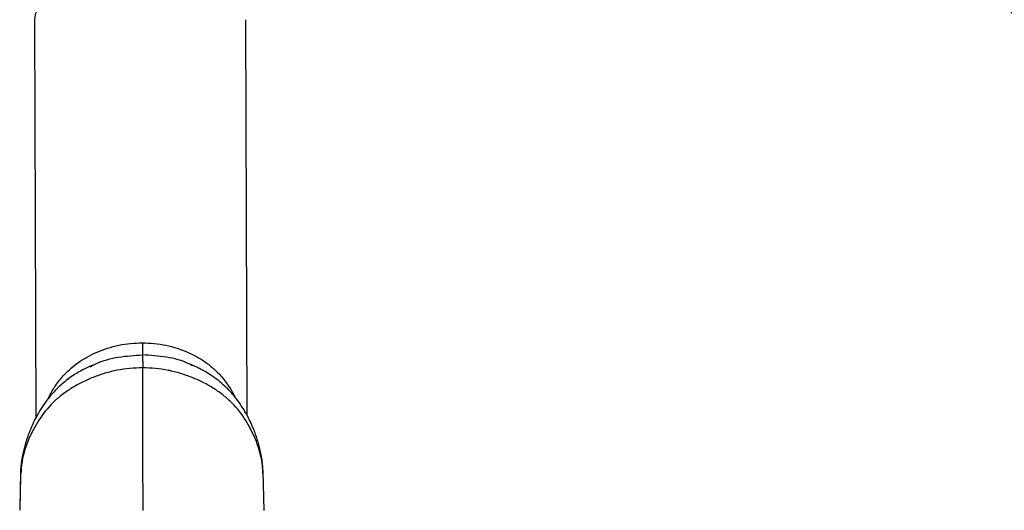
# Model space of a CAD drawing. Header units: millimetres. Extents: x 1141 to 9683, y 1625 to 6203.
# Tile 53 of 118: x 3558 to 3786, y 5777 to 5890. Entities that reach past the tile are written whole.
import ezdxf

# ---------------------------------------------------------------- set-up
doc = ezdxf.new("R2010")
doc.units = ezdxf.units.MM
doc.header["$LTSCALE"] = 25

msp = doc.modelspace()

# ---------------------------------------------------------------- linework, layer by layer
at = {"color": 7, "linetype": 'Continuous', "lineweight": 25}
for p, q in [((3561.01, 5890.3), (3561.35, 5798.12)), ((3610.35, 5798.66), (3610.01, 5890.48)), ((3573.94, 5809.98), (3574.63, 5810.33)), ((3597.8, 5810.15), (3597.22, 5810.45)), ((3557.8, 5785.68), (3557.6, 5776.68)), ((3557.76, 5784.41), (3557.62, 5777.58)), ((3557.91, 5785.68), (3557.86, 5785.24)), ((3614.28, 5776.65), (3614.06, 5785.78))]:
    msp.add_line(p, q, dxfattribs=at)
at = {"color": 7, "linetype": 'Continuous', "lineweight": 25, "flags": 128}
msp.add_lwpolyline([(3585.74, 5900.95), (3582.79, 5900.88), (3579.87, 5900.65), (3577.04, 5900.28), (3574.33, 5899.76), (3571.79, 5899.1), (3569.44, 5898.31), (3567.33, 5897.41), (3565.48, 5896.41), (3563.93, 5895.32), (3562.69, 5894.16), (3561.78, 5892.94), (3561.22, 5891.69), (3561.01, 5890.41), (3561.01, 5890.3)], dxfattribs=at)
at = {"color": 7, "linetype": 'Continuous', "lineweight": 25}
for points, knots in [([(3937.22, 5793.96), (3936.86, 5794.03), (3936.15, 5794.16), (3934.99, 5794.45), (3933.69, 5794.82), (3932.21, 5795.31), (3930.46, 5795.96), (3928.54, 5796.77), (3926.61, 5797.68), (3924.82, 5798.58), (3923.13, 5799.49), (3921.41, 5800.46), (3919.18, 5801.78), (3916.38, 5803.55), (3913.13, 5805.76), (3909.92, 5808.06), (3906.66, 5810.52), (3903.14, 5813.29), (3899.18, 5816.56), (3894.72, 5820.4), (3889.85, 5824.79), (3884.74, 5829.58), (3879.57, 5834.61), (3874.45, 5839.76), (3869.78, 5844.58), (3865.58, 5849.02), (3861.92, 5852.97), (3858.48, 5856.72), (3855.44, 5860.1), (3852.85, 5863), (3850.74, 5865.39), (3848.99, 5867.39), (3846.91, 5869.77), (3844.11, 5873), (3840.3, 5877.46), (3835.72, 5882.87), (3830.37, 5889.3), (3824.72, 5896.19), (3818.87, 5903.44), (3813.05, 5910.73), (3807.09, 5918.32), (3801.15, 5925.96), (3795.3, 5933.57), (3789.54, 5941.15), (3782.34, 5950.71), (3773.79, 5962.2), (3764.03, 5975.51), (3754.77, 5988.27), (3746.05, 6000.43), (3737.97, 6011.79), (3730.52, 6022.33), (3724.53, 6030.86), (3719.84, 6037.57), (3716.28, 6042.67), (3713.03, 6047.33), (3710.19, 6051.41), (3707.96, 6054.62), (3706.26, 6057.08), (3704.78, 6059.21), (3703.1, 6061.64), (3701.05, 6064.61), (3698.63, 6068.11), (3695.85, 6072.14), (3692.72, 6076.68), (3688.9, 6082.22), (3684.36, 6088.82), (3679.1, 6096.48), (3673.62, 6104.45), (3668.23, 6112.29), (3662.76, 6120.23), (3657.36, 6128.05), (3652.11, 6135.62), (3647.44, 6142.33), (3643.3, 6148.24), (3639.68, 6153.37), (3636.51, 6157.82), (3633.65, 6161.81), (3630.91, 6165.58), (3627.77, 6169.87), (3624.19, 6174.65), (3620.37, 6179.6), (3616.75, 6184.09), (3613.37, 6188.05), (3610.02, 6191.66), (3607.15, 6194.44), (3604.69, 6196.52), (3602.64, 6198.06), (3600.88, 6199.2), (3599.24, 6200.11), (3597.83, 6200.79), (3596.23, 6201.44), (3594.58, 6201.97), (3593, 6202.34), (3591.59, 6202.57), (3590.34, 6202.69), (3589.07, 6202.74), (3587.76, 6202.7), (3586.27, 6202.55), (3584.54, 6202.24), (3582.59, 6201.68), (3580.5, 6200.81), (3578.44, 6199.64), (3576.52, 6198.23), (3574.96, 6196.76), (3573.72, 6195.34), (3572.79, 6194.09), (3572.04, 6192.94), (3571.27, 6191.61), (3570.5, 6190.04), (3569.78, 6188.27), (3569.13, 6186.37), (3568.58, 6184.36), (3568.11, 6182.28), (3567.72, 6180.17), (3567.41, 6178.03), (3567.17, 6176.02), (3566.98, 6174.07), (3566.81, 6172.01), (3566.66, 6169.62), (3566.52, 6166.87), (3566.42, 6163.84), (3566.36, 6160.73), (3566.33, 6157.66), (3566.32, 6154.58), (3566.33, 6151.55), (3566.36, 6148.64), (3566.4, 6146.02), (3566.43, 6143.75), (3566.47, 6141.86), (3566.5, 6140.32), (3566.53, 6138.81), (3566.57, 6137), (3566.63, 6134.57), (3566.71, 6131.49), (3566.81, 6127.71), (3566.95, 6123.17), (3567.11, 6117.78), (3567.29, 6111.95), (3567.48, 6105.76), (3567.68, 6099.28), (3567.89, 6092.04), (3568.12, 6083.99), (3568.34, 6075.6), (3568.55, 6066.93), (3568.74, 6058.06), (3568.91, 6048.45), (3569.06, 6038.04), (3569.18, 6027.76), (3569.22, 6020.79), (3569.23, 6017.69)], [0, 0, 0, 0, 0.004268, 0.008452, 0.012434, 0.016905, 0.021876, 0.027264, 0.032241, 0.036514, 0.04019, 0.043742, 0.047671, 0.054283, 0.060716, 0.066591, 0.072131, 0.078202, 0.084893, 0.092205, 0.100143, 0.108255, 0.116174, 0.123909, 0.131465, 0.137017, 0.142473, 0.147577, 0.151998, 0.155731, 0.15877, 0.161111, 0.163313, 0.167695, 0.173144, 0.179671, 0.187294, 0.196032, 0.203838, 0.212343, 0.220963, 0.229501, 0.237955, 0.246319, 0.25459, 0.269494, 0.284046, 0.298222, 0.311384, 0.324084, 0.335845, 0.346579, 0.352796, 0.358603, 0.363997, 0.368817, 0.372721, 0.375164, 0.377376, 0.38021, 0.383703, 0.387856, 0.392669, 0.398139, 0.404267, 0.412901, 0.42257, 0.433216, 0.44377, 0.45382, 0.465888, 0.477154, 0.487622, 0.4973, 0.506188, 0.514151, 0.521494, 0.528999, 0.536791, 0.549164, 0.56213, 0.575132, 0.588095, 0.601338, 0.615099, 0.622846, 0.630442, 0.637932, 0.641706, 0.645757, 0.650091, 0.654528, 0.658396, 0.661802, 0.664489, 0.666753, 0.669281, 0.672098, 0.675197, 0.679205, 0.683565, 0.688247, 0.693125, 0.698014, 0.702057, 0.705753, 0.709385, 0.712976, 0.717845, 0.723591, 0.730195, 0.736585, 0.743417, 0.750483, 0.757015, 0.762946, 0.768333, 0.774051, 0.780764, 0.788454, 0.79619, 0.803751, 0.810759, 0.817215, 0.823885, 0.829822, 0.834953, 0.839275, 0.842793, 0.845509, 0.847773, 0.851052, 0.855344, 0.860646, 0.866955, 0.874265, 0.882572, 0.891873, 0.900027, 0.908815, 0.918236, 0.928295, 0.938997, 0.948416, 0.958299, 0.968659, 0.979513, 0.990886, 1, 1, 1, 1]), ([(3597.83, 6157.23), (3597.88, 6157.18), (3598.84, 6155.95), (3600.96, 6153.12), (3604.11, 6148.88), (3607.37, 6144.39), (3610.55, 6139.97), (3613.78, 6135.44), (3617.16, 6130.65), (3621, 6125.17), (3624.9, 6119.58), (3628.78, 6113.99), (3632.55, 6108.54), (3636.63, 6102.63), (3641.03, 6096.25), (3645.74, 6089.41), (3650.61, 6082.31), (3655.57, 6075.1), (3660.36, 6068.13), (3664.87, 6061.58), (3668.89, 6055.75), (3672.39, 6050.67), (3675.29, 6046.47), (3677.6, 6043.13), (3679.39, 6040.55), (3680.95, 6038.31), (3682.49, 6036.08), (3684.2, 6033.61), (3686.09, 6030.89), (3688.82, 6026.97), (3692.54, 6021.64), (3697.39, 6014.69), (3702.81, 6006.97), (3708.8, 5998.47), (3715.36, 5989.21), (3722.55, 5979.15), (3730.33, 5968.32), (3738.68, 5956.81), (3747.58, 5944.67), (3756.95, 5932.06), (3766.77, 5919.03), (3777.01, 5905.66), (3787.71, 5891.96), (3796.72, 5880.7), (3803.75, 5872.08), (3808.47, 5866.36), (3812.72, 5861.28), (3816.43, 5856.9), (3819.59, 5853.21), (3822.27, 5850.1), (3825.27, 5846.65), (3829.02, 5842.39), (3833.87, 5836.97), (3839.3, 5831.01), (3845.12, 5824.79), (3851.12, 5818.55), (3857.23, 5812.39), (3863.43, 5806.37), (3869.56, 5800.65), (3875.38, 5795.46), (3880.38, 5791.21), (3884.56, 5787.82), (3888.03, 5785.11), (3891.33, 5782.63), (3894.68, 5780.22), (3898.21, 5777.8), (3901.75, 5775.52), (3904.87, 5773.63), (3907.51, 5772.13), (3909.92, 5770.82), (3912.58, 5769.46), (3915.58, 5768.06), (3918.69, 5766.74), (3921.69, 5765.61), (3924.77, 5764.59), (3928.2, 5763.65), (3931.69, 5762.88), (3933.93, 5762.64), (3934.85, 5762.54)], [0, 0, 0, 0, 0.000848, 0.019027, 0.036365, 0.052882, 0.068778, 0.082233, 0.096945, 0.112918, 0.13016, 0.143502, 0.157524, 0.172232, 0.187631, 0.203726, 0.220415, 0.236193, 0.251927, 0.265955, 0.27827, 0.288865, 0.297737, 0.304304, 0.309442, 0.313543, 0.318023, 0.32301, 0.3285, 0.334466, 0.346629, 0.360375, 0.375701, 0.39214, 0.410062, 0.429453, 0.450256, 0.472268, 0.49544, 0.519739, 0.544608, 0.570485, 0.597332, 0.625111, 0.637863, 0.649801, 0.660369, 0.669581, 0.677449, 0.683982, 0.68963, 0.699925, 0.712058, 0.726008, 0.740885, 0.756166, 0.771868, 0.788011, 0.80461, 0.820559, 0.835125, 0.845779, 0.855539, 0.864582, 0.87417, 0.884559, 0.895589, 0.90574, 0.912848, 0.919834, 0.927972, 0.93733, 0.947675, 0.957368, 0.966104, 0.977574, 0.990792, 1, 1, 1, 1]), ([(3564.24, 5802.64), (3564.64, 5803.4), (3565.52, 5805.11), (3567.66, 5807.99), (3570.31, 5810.45), (3573.19, 5812.26), (3575.51, 5813.38), (3577.98, 5814.31), (3580.58, 5815.01), (3583.3, 5815.45), (3585.14, 5815.49), (3586.05, 5815.52)], [0, 0, 0, 0, 0.1018858, 0.2270347, 0.4204076, 0.5173301, 0.6129101, 0.7076853, 0.804735, 0.9028904, 1, 1, 1, 1]), ([(3586.05, 5815.52), (3586.05, 5815.15), (3586.06, 5814.43), (3586.07, 5813.58), (3586.08, 5812.96), (3586.08, 5812.79), (3586.09, 5812.71)], [0, 0, 0, 0, 0.249999, 0.5, 0.750001, 1, 1, 1, 1]), ([(3586.05, 5815.52), (3586.97, 5815.49), (3588.81, 5815.44), (3591.51, 5815), (3594.11, 5814.29), (3596.56, 5813.36), (3598.86, 5812.23), (3601, 5810.87), (3602.93, 5809.27), (3604.63, 5807.48), (3606.07, 5805.52), (3607, 5804.01), (3607.4, 5803.15), (3607.48, 5802.99)], [0, 0, 0, 0, 0.098786, 0.198662, 0.297452, 0.393995, 0.491269, 0.589893, 0.687579, 0.786953, 0.883978, 0.979457, 1, 1, 1, 1]), ([(3574.63, 5810.33), (3574.85, 5810.44), (3576.64, 5811.36), (3580.52, 5812.38), (3584.23, 5812.6), (3586.09, 5812.71)], [0, 0, 0, 0, 0.065036, 0.5313, 1, 1, 1, 1]), ([(3586.09, 5812.71), (3586.09, 5812.62), (3586.1, 5812.45), (3586.11, 5811.78), (3586.12, 5810.87), (3586.12, 5810.1), (3586.12, 5809.71)], [0, 0, 0, 0, 0.249996, 0.500003, 0.75, 1, 1, 1, 1]), ([(3597.22, 5810.45), (3597.1, 5810.51), (3595.42, 5811.38), (3591.65, 5812.37), (3587.94, 5812.6), (3586.09, 5812.71)], [0, 0, 0, 0, 0.037939, 0.517917, 1, 1, 1, 1]), ([(3574.62, 5810.37), (3574.34, 5810.26), (3573.65, 5809.98), (3572.67, 5809.5), (3571.62, 5808.94), (3570.53, 5808.3), (3569.3, 5807.48), (3568.02, 5806.51), (3566.73, 5805.39), (3565.46, 5804.11), (3564.25, 5802.68), (3563.08, 5801.09), (3562.04, 5799.44), (3561.11, 5797.72), (3560.3, 5795.99), (3559.62, 5794.3), (3559.08, 5792.69), (3558.58, 5790.95), (3558.25, 5789.44), (3558.02, 5788.06), (3557.85, 5786.8), (3557.8, 5785.8), (3557.77, 5785.17)], [0, 0, 0, 0, 0.026281, 0.067108, 0.097309, 0.133203, 0.18147, 0.230311, 0.279777, 0.337393, 0.397027, 0.453197, 0.521827, 0.581627, 0.639401, 0.704602, 0.756289, 0.803048, 0.880191, 0.904464, 0.939451, 1, 1, 1, 1]), ([(3586.12, 5809.71), (3585.13, 5809.68), (3583.14, 5809.64), (3580.2, 5809.2), (3577.36, 5808.49), (3574.62, 5807.52), (3571.99, 5806.37), (3569.52, 5804.99), (3567.25, 5803.39), (3564.57, 5801.03), (3561.9, 5797.65), (3559.64, 5793.26), (3558.18, 5789.19), (3557.99, 5786.7), (3557.91, 5785.68)], [0, 0, 0, 0, 0.0661344, 0.1325129, 0.198377, 0.2636184, 0.3294509, 0.3956951, 0.4619558, 0.5279012, 0.6579003, 0.7862246, 0.912833, 1, 1, 1, 1]), ([(3614.08, 5784.35), (3614, 5785.79), (3613.85, 5788.71), (3612.36, 5793.2), (3610.16, 5797.6), (3607.54, 5800.98), (3604.9, 5803.35), (3602.66, 5804.95), (3600.21, 5806.34), (3597.59, 5807.5), (3594.87, 5808.47), (3592.04, 5809.18), (3589.1, 5809.63), (3587.12, 5809.68), (3586.12, 5809.71)], [0, 0, 0, 0, 0.119022, 0.241237, 0.365054, 0.49055, 0.554174, 0.61811, 0.682035, 0.745581, 0.808557, 0.872147, 0.936198, 1, 1, 1, 1]), ([(3586.2, 5776.65), (3586.2, 5779.25), (3586.19, 5784.83), (3586.17, 5793.24), (3586.15, 5801.69), (3586.13, 5807.11), (3586.12, 5809.71)], [0, 0, 0, 0, 0.23133, 0.498017, 0.758915, 1, 1, 1, 1]), ([(3614.08, 5785.3), (3614.04, 5785.98), (3613.98, 5787.14), (3613.75, 5788.76), (3613.49, 5790.18), (3613.16, 5791.56), (3612.79, 5792.85), (3612.39, 5794.06), (3611.9, 5795.37), (3611.28, 5796.83), (3610.56, 5798.29), (3609.8, 5799.67), (3608.9, 5801.11), (3607.88, 5802.54), (3606.79, 5803.84), (3605.71, 5804.99), (3604.49, 5806.12), (3603.24, 5807.12), (3601.99, 5808), (3600.82, 5808.73), (3599.65, 5809.37), (3598.49, 5809.94), (3597.73, 5810.29), (3597.24, 5810.48), (3597.23, 5810.48)], [0, 0, 0, 0, 0.065159, 0.110289, 0.157949, 0.204741, 0.247539, 0.286734, 0.327851, 0.381835, 0.438813, 0.482722, 0.531346, 0.599001, 0.647858, 0.68784, 0.745173, 0.800698, 0.833789, 0.883336, 0.925556, 0.953128, 0.999201, 1, 1, 1, 1])]:
    msp.add_open_spline(points, degree=3, knots=knots, dxfattribs=at)

doc.saveas('drawing.dxf')
